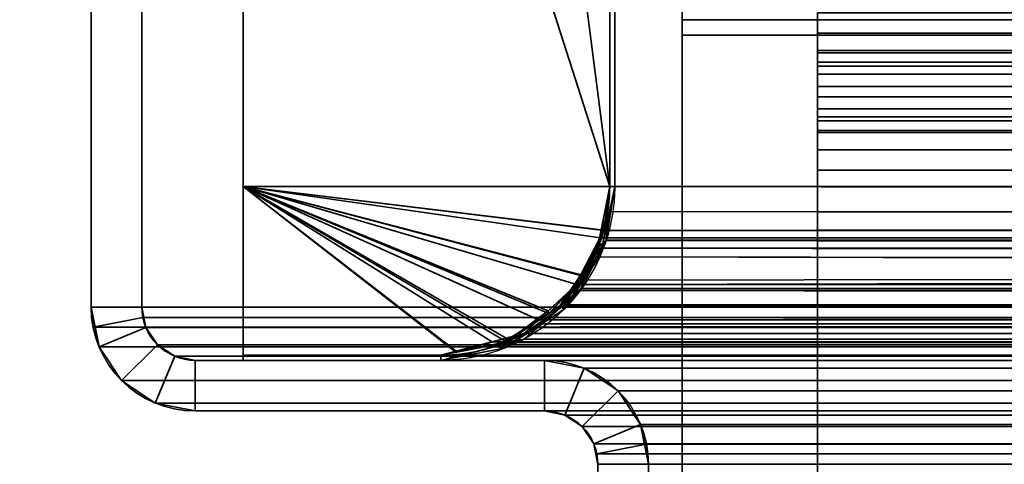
# Model space of a CAD drawing. Header units: millimetres. Extents: x -603 to 3703, y -115 to 193.
# Tile 174 of 256: x -417 to -387, y 47 to 60. Entities that reach past the tile are written whole.
import ezdxf

# ---------------------------------------------------------------- set-up
doc = ezdxf.new("R2010")
doc.units = ezdxf.units.MM
doc.layers.add('151', color=7, linetype='Continuous', true_color=0xffffff)

# ---------------------------------------------------------------- blocks, each defined once
blk = doc.blocks.new('UG_SURFACE_001')
at = {"layer": '151', "color": 252, "linetype": 'Continuous', "lineweight": 35}
for points in [[(603, -18, 2212.25), (603, 174.4, 2212.25), (-603, 174.4, 2212.25), (-603, -18, 2212.25)], [(-453, -18, 2062.25), (-453, 174.4, 2062.25), (453, 174.4, 2062.25), (453, -18, 2062.25)]]:
    blk.add_3dface(points, dxfattribs=at)
blk = doc.blocks.new('UG_SURFACE_004')
at = {"layer": '151', "color": 252, "linetype": 'Continuous', "lineweight": 35}
for points in [[(-414.5, 51.58, 2023.75), (-414.5, 76.92, 2023.75), (-414.5, 76.92, -8.75), (-414.5, 51.58, -8.75)], [(-413, 51.58, 2022.25), (-413, 76.92, 2022.25), (-414.5, 76.92, 2023.75), (-414.5, 51.58, 2023.75)], [(-413, 76.92, -8.75), (-413, 51.58, -8.75), (-414.5, 51.58, -8.75), (-414.5, 76.92, -8.75)], [(-413, 51.58, 2022.25), (-413, 51.58, -8.75), (-413, 76.92, -8.75), (-413, 76.92, 2022.25)], [(-414.5, 51.58, -8.75), (-414.266, 50.401, -8.75), (-414.266, 50.401, 2023.515)], [(-414.266, 50.401, 2023.515), (-414.441, 50.979, 2023.691), (-414.5, 51.58, -8.75)], [(-414.441, 50.979, 2023.691), (-414.5, 51.58, 2023.75), (-414.5, 51.58, -8.75)], [(-414.5, 51.58, 2023.75), (-414.441, 50.979, 2023.691), (-412.97, 51.272, 2022.22), (-413, 51.58, 2022.25)], [(-413, 51.58, -8.75), (-412.88, 50.975, -8.75), (-414.266, 50.401, -8.75), (-414.5, 51.58, -8.75)], [(-413, 51.58, -8.75), (-412.97, 51.272, 2022.22), (-412.88, 50.975, 2022.13)], [(-413, 51.58, -8.75), (-413, 51.58, 2022.25), (-412.97, 51.272, 2022.22)], [(-412.88, 50.975, 2022.13), (-412.88, 50.975, -8.75), (-413, 51.58, -8.75)], [(-414.441, 50.979, 2023.691), (-414.266, 50.401, 2023.515), (-412.88, 50.975, 2022.13), (-412.97, 51.272, 2022.22)], [(-414.266, 50.401, 2023.515), (-413.598, 49.402, 2022.848), (-412.537, 50.463, 2021.787), (-412.88, 50.975, 2022.13)], [(-412.88, 50.975, -8.75), (-412.537, 50.463, -8.75), (-413.598, 49.402, -8.75), (-414.266, 50.401, -8.75)], [(-412.537, 50.463, 2021.787), (-412.537, 50.463, -8.75), (-412.88, 50.975, -8.75), (-412.88, 50.975, 2022.13)], [(-412.025, 50.12, 2021.275), (-412.537, 50.463, 2021.787), (-413.598, 49.402, 2022.848), (-412.599, 48.734, 2021.849)], [(-412.599, 48.734, -8.75), (-413.598, 49.402, -8.75), (-412.537, 50.463, -8.75), (-412.025, 50.12, -8.75)], [(-412.025, 50.12, 2021.275), (-412.025, 50.12, -8.75), (-412.537, 50.463, -8.75), (-412.537, 50.463, 2021.787)], [(-414.266, 50.401, 2023.515), (-414.266, 50.401, -8.75), (-413.598, 49.402, -8.75), (-413.598, 49.402, 2022.848)], [(-411.42, 50, 2020.67), (-412.025, 50.12, 2021.275), (-412.599, 48.734, 2021.849), (-411.42, 48.5, 2020.67)], [(-411.42, 48.5, -8.75), (-412.599, 48.734, -8.75), (-412.025, 50.12, -8.75), (-411.42, 50, -8.75)], [(-411.42, 50, 2020.67), (-411.42, 50, -8.75), (-412.025, 50.12, -8.75), (-412.025, 50.12, 2021.275)], [(-401.08, 50, 2010.33), (-401.08, 50, -8.75), (-411.42, 50, -8.75), (-411.42, 50, 2020.67)], [(-401.08, 50, 2010.33), (-411.42, 50, 2020.67), (-411.42, 48.5, 2020.67), (-401.08, 48.5, 2010.33)], [(-401.08, 48.5, -8.75), (-411.42, 48.5, -8.75), (-411.42, 50, -8.75), (-401.08, 50, -8.75)], [(-399.901, 49.766, 2009.151), (-399.901, 49.766, -8.75), (-401.08, 50, -8.75), (-401.08, 50, 2010.33)], [(-401.08, 48.5, 2010.33), (-400.475, 48.38, 2009.725), (-399.901, 49.766, 2009.151), (-401.08, 50, 2010.33)], [(-401.08, 50, -8.75), (-399.901, 49.766, -8.75), (-400.475, 48.38, -8.75), (-401.08, 48.5, -8.75)], [(-400.475, 48.38, 2009.725), (-399.963, 48.037, 2009.213), (-398.902, 49.098, 2008.152), (-399.901, 49.766, 2009.151)], [(-399.963, 48.037, -8.75), (-400.475, 48.38, -8.75), (-399.901, 49.766, -8.75), (-398.902, 49.098, -8.75)], [(-398.902, 49.098, 2008.152), (-398.902, 49.098, -8.75), (-399.901, 49.766, -8.75), (-399.901, 49.766, 2009.151)], [(-413.598, 49.402, 2022.848), (-413.598, 49.402, -8.75), (-412.599, 48.734, -8.75), (-412.599, 48.734, 2021.849)], [(-398.234, 48.099, 2007.484), (-398.902, 49.098, 2008.152), (-399.963, 48.037, 2009.213), (-399.62, 47.525, 2008.87)], [(-398.902, 49.098, -8.75), (-398.234, 48.099, -8.75), (-399.62, 47.525, -8.75), (-399.963, 48.037, -8.75)], [(-398.234, 48.099, 2007.484), (-398.234, 48.099, -8.75), (-398.902, 49.098, -8.75), (-398.902, 49.098, 2008.152)], [(-412.599, 48.734, 2021.849), (-412.599, 48.734, -8.75), (-411.42, 48.5, -8.75), (-411.42, 48.5, 2020.67)], [(-401.08, 48.5, 2010.33), (-411.42, 48.5, 2020.67), (-411.42, 48.5, -8.75), (-401.08, 48.5, -8.75)], [(-401.08, 48.5, 2010.33), (-401.08, 48.5, -8.75), (-400.475, 48.38, -8.75), (-400.475, 48.38, 2009.725)], [(-400.475, 48.38, 2009.725), (-400.475, 48.38, -8.75), (-399.963, 48.037, -8.75), (-399.963, 48.037, 2009.213)], [(-398.059, 47.521, 2007.309), (-398.234, 48.099, 2007.484), (-399.62, 47.525, 2008.87), (-399.53, 47.228, 2008.78)], [(-399.5, 46.92, -8.75), (-399.62, 47.525, -8.75), (-398.234, 48.099, -8.75), (-398, 46.92, -8.75)], [(-398.234, 48.099, -8.75), (-398.234, 48.099, 2007.484), (-398.059, 47.521, 2007.309)], [(-398.059, 47.521, 2007.309), (-398, 46.92, -8.75), (-398.234, 48.099, -8.75)], [(-399.963, 48.037, 2009.213), (-399.963, 48.037, -8.75), (-399.62, 47.525, -8.75), (-399.62, 47.525, 2008.87)], [(-399.62, 47.525, -8.75), (-399.5, 46.92, -8.75), (-399.5, 46.92, 2008.75)], [(-399.5, 46.92, 2008.75), (-399.53, 47.228, 2008.78), (-399.62, 47.525, -8.75)], [(-399.53, 47.228, 2008.78), (-399.62, 47.525, 2008.87), (-399.62, 47.525, -8.75)], [(-398, 46.92, 2007.25), (-398.059, 47.521, 2007.309), (-399.53, 47.228, 2008.78), (-399.5, 46.92, 2008.75)], [(-398.059, 47.521, 2007.309), (-398, 46.92, 2007.25), (-398, 46.92, -8.75)], [(-399.5, 7.25, 2008.75), (-399.5, 46.92, 2008.75), (-399.5, 46.92, -8.75), (-399.5, 7.25, -8.75)], [(-399.5, 46.92, 2008.75), (-399.5, 7.25, 2008.75), (-398, 7.25, 2007.25), (-398, 46.92, 2007.25)], [(-398, 46.92, -8.75), (-398, 7.25, -8.75), (-399.5, 7.25, -8.75), (-399.5, 46.92, -8.75)], [(-398, 7.25, 2007.25), (-398, 7.25, -8.75), (-398, 46.92, -8.75), (-398, 46.92, 2007.25)]]:
    blk.add_3dface(points, dxfattribs=at)
blk = doc.blocks.new('UG_SURFACE_009')
at = {"layer": '151', "color": 252, "linetype": 'Continuous', "lineweight": 35}
for points in [[(-414.5, 51.58, 2023.75), (414.5, 51.58, 2023.75), (414.5, 76.92, 2023.75), (-414.5, 76.92, 2023.75)], [(-413, 76.92, 2022.25), (-413, 51.58, 2022.25), (-414.5, 51.58, 2023.75), (-414.5, 76.92, 2023.75)], [(-413, 51.58, 2022.25), (-413, 76.92, 2022.25), (413, 76.92, 2022.25), (413, 51.58, 2022.25)], [(414.5, 51.58, 2023.75), (-414.5, 51.58, 2023.75), (-414.441, 50.979, 2023.691)], [(-413, 51.58, 2022.25), (-412.97, 51.272, 2022.22), (-414.441, 50.979, 2023.691), (-414.5, 51.58, 2023.75)], [(414.441, 50.979, 2023.691), (414.5, 51.58, 2023.75), (-414.441, 50.979, 2023.691)], [(-412.97, 51.272, 2022.22), (-413, 51.58, 2022.25), (413, 51.58, 2022.25)], [(-412.97, 51.272, 2022.22), (413, 51.58, 2022.25), (412.97, 51.272, 2022.22)], [(-412.97, 51.272, 2022.22), (-412.88, 50.975, 2022.13), (-414.266, 50.401, 2023.515), (-414.441, 50.979, 2023.691)], [(412.97, 51.272, 2022.22), (412.88, 50.975, 2022.13), (-412.88, 50.975, 2022.13), (-412.97, 51.272, 2022.22)], [(-414.441, 50.979, 2023.691), (-414.266, 50.401, 2023.515), (414.266, 50.401, 2023.515), (414.441, 50.979, 2023.691)], [(-412.88, 50.975, 2022.13), (-412.537, 50.463, 2021.787), (-413.598, 49.402, 2022.848), (-414.266, 50.401, 2023.515)], [(412.537, 50.463, 2021.787), (-412.537, 50.463, 2021.787), (-412.88, 50.975, 2022.13), (412.88, 50.975, 2022.13)], [(-412.599, 48.734, 2021.849), (-413.598, 49.402, 2022.848), (-412.537, 50.463, 2021.787), (-412.025, 50.12, 2021.275)], [(412.025, 50.12, 2021.275), (-412.025, 50.12, 2021.275), (-412.537, 50.463, 2021.787), (412.537, 50.463, 2021.787)], [(414.266, 50.401, 2023.515), (-414.266, 50.401, 2023.515), (-413.598, 49.402, 2022.848), (413.598, 49.402, 2022.848)], [(-411.42, 48.5, 2020.67), (-412.599, 48.734, 2021.849), (-412.025, 50.12, 2021.275), (-411.42, 50, 2020.67)], [(411.42, 50, 2020.67), (-411.42, 50, 2020.67), (-412.025, 50.12, 2021.275), (412.025, 50.12, 2021.275)], [(-401.08, 50, 2010.33), (-411.42, 50, 2020.67), (411.42, 50, 2020.67), (401.08, 50, 2010.33)], [(-411.42, 50, 2020.67), (-401.08, 50, 2010.33), (-401.08, 48.5, 2010.33), (-411.42, 48.5, 2020.67)], [(399.901, 49.766, 2009.151), (-399.901, 49.766, 2009.151), (-401.08, 50, 2010.33), (401.08, 50, 2010.33)], [(-401.08, 50, 2010.33), (-399.901, 49.766, 2009.151), (-400.475, 48.38, 2009.725), (-401.08, 48.5, 2010.33)], [(-399.901, 49.766, 2009.151), (-398.902, 49.098, 2008.152), (-399.963, 48.037, 2009.213), (-400.475, 48.38, 2009.725)], [(398.902, 49.098, 2008.152), (-398.902, 49.098, 2008.152), (-399.901, 49.766, 2009.151), (399.901, 49.766, 2009.151)], [(413.598, 49.402, 2022.848), (-413.598, 49.402, 2022.848), (-412.599, 48.734, 2021.849), (412.599, 48.734, 2021.849)], [(-399.62, 47.525, 2008.87), (-399.963, 48.037, 2009.213), (-398.902, 49.098, 2008.152), (-398.234, 48.099, 2007.484)], [(398.234, 48.099, 2007.484), (-398.234, 48.099, 2007.484), (-398.902, 49.098, 2008.152), (398.902, 49.098, 2008.152)], [(412.599, 48.734, 2021.849), (-412.599, 48.734, 2021.849), (-411.42, 48.5, 2020.67), (411.42, 48.5, 2020.67)], [(-401.08, 48.5, 2010.33), (401.08, 48.5, 2010.33), (411.42, 48.5, 2020.67), (-411.42, 48.5, 2020.67)], [(401.08, 48.5, 2010.33), (-401.08, 48.5, 2010.33), (-400.475, 48.38, 2009.725), (400.475, 48.38, 2009.725)], [(400.475, 48.38, 2009.725), (-400.475, 48.38, 2009.725), (-399.963, 48.037, 2009.213), (399.963, 48.037, 2009.213)], [(-399.53, 47.228, 2008.78), (-399.62, 47.525, 2008.87), (-398.234, 48.099, 2007.484), (-398.059, 47.521, 2007.309)], [(-398.059, 47.521, 2007.309), (-398.234, 48.099, 2007.484), (398.234, 48.099, 2007.484)], [(-398.059, 47.521, 2007.309), (398.234, 48.099, 2007.484), (398.059, 47.521, 2007.309)], [(399.963, 48.037, 2009.213), (-399.963, 48.037, 2009.213), (-399.62, 47.525, 2008.87), (399.62, 47.525, 2008.87)], [(399.53, 47.228, 2008.78), (-399.62, 47.525, 2008.87), (-399.53, 47.228, 2008.78)], [(399.53, 47.228, 2008.78), (399.62, 47.525, 2008.87), (-399.62, 47.525, 2008.87)], [(-399.5, 46.92, 2008.75), (-399.53, 47.228, 2008.78), (-398.059, 47.521, 2007.309), (-398, 46.92, 2007.25)], [(398.059, 47.521, 2007.309), (-398, 46.92, 2007.25), (-398.059, 47.521, 2007.309)], [(398.059, 47.521, 2007.309), (398, 46.92, 2007.25), (-398, 46.92, 2007.25)], [(-399.53, 47.228, 2008.78), (399.5, 46.92, 2008.75), (399.53, 47.228, 2008.78)], [(-399.53, 47.228, 2008.78), (-399.5, 46.92, 2008.75), (399.5, 46.92, 2008.75)], [(-399.5, 7.25, 2008.75), (399.5, 7.25, 2008.75), (399.5, 46.92, 2008.75), (-399.5, 46.92, 2008.75)], [(-398, 46.92, 2007.25), (-398, 7.25, 2007.25), (-399.5, 7.25, 2008.75), (-399.5, 46.92, 2008.75)], [(-398, 7.25, 2007.25), (-398, 46.92, 2007.25), (398, 46.92, 2007.25), (398, 7.25, 2007.25)]]:
    blk.add_3dface(points, dxfattribs=at)
blk = doc.blocks.new('UG_SURFACE_011')
at = {"layer": '151', "color": 252, "linetype": 'Continuous', "lineweight": 35}
for points in [[(-397, 59.629, 6.25), (397, 59.629, 6.25), (397, 60.383, 6.137), (-397, 60.383, 6.137)], [(-397, 60.091, 5.181), (-397, 59.629, 5.25), (-397, 59.629, 6.25), (-397, 60.383, 6.137)], [(-397, 60.091, 5.181), (397, 60.091, 5.181), (397, 59.629, 5.25), (-397, 59.629, 5.25)], [(397, 59.629, 6.25), (-397, 59.629, 6.25), (-397, 7.5, 6.25), (397, 7.5, 6.25)], [(397, 59.629, 5.25), (397, 7.5, 5.25), (-397, 7.5, 5.25), (-397, 59.629, 5.25)], [(-397, 59.629, 5.25), (-397, 7.5, 5.25), (-397, 7.5, 6.25), (-397, 59.629, 6.25)]]:
    blk.add_3dface(points, dxfattribs=at)
blk = doc.blocks.new('UG_SURFACE_012')
at = {"layer": '151', "color": 252, "linetype": 'Continuous', "lineweight": 35}
for points in [[(-393, 59.687, -8.13), (393, 59.687, -8.13), (393, 60.292, -8.25), (-393, 60.292, -8.25)], [(-393, 60.292, -9.75), (393, 60.292, -9.75), (393, 59.113, -9.516), (-393, 59.113, -9.516)], [(-393, 60.292, -9.75), (-393, 59.113, -9.516), (-393, 59.687, -8.13), (-393, 60.292, -8.25)], [(-393, 59.174, -7.787), (393, 59.174, -7.787), (393, 59.687, -8.13), (-393, 59.687, -8.13)], [(-393, 59.174, -7.787), (-393, 59.687, -8.13), (-393, 59.113, -9.516), (-393, 58.114, -8.848)], [(-393, 58.832, -7.275), (393, 58.832, -7.275), (393, 59.174, -7.787), (-393, 59.174, -7.787)], [(-393, 58.114, -8.848), (-393, 57.446, -7.849), (-393, 58.832, -7.275), (-393, 59.174, -7.787)], [(-393, 59.113, -9.516), (393, 59.113, -9.516), (393, 58.114, -8.848), (-393, 58.114, -8.848)], [(-393, 58.712, -6.67), (393, 58.712, -6.67), (393, 58.832, -7.275), (-393, 58.832, -7.275)], [(-393, 58.712, -6.67), (-393, 58.832, -7.275), (-393, 57.446, -7.849), (-393, 57.212, -6.67)], [(-393, 58.477, 3.349), (393, 58.477, 3.349), (393, 58.712, 2.17), (-393, 58.712, 2.17)], [(-393, 58.712, 2.17), (393, 58.712, 2.17), (393, 58.712, -6.67), (-393, 58.712, -6.67)], [(-393, 57.212, -6.67), (-393, 57.212, 2.17), (-393, 58.712, 2.17), (-393, 58.712, -6.67)], [(-393, 57.212, 2.17), (-393, 57.091, 2.775), (-393, 58.477, 3.349), (-393, 58.712, 2.17)], [(-393, 57.81, 4.348), (393, 57.81, 4.348), (393, 58.477, 3.349), (-393, 58.477, 3.349)], [(-393, 57.81, 4.348), (-393, 58.477, 3.349), (-393, 57.091, 2.775), (-393, 56.749, 3.287)], [(-393, 58.114, -8.848), (393, 58.114, -8.848), (393, 57.446, -7.849), (-393, 57.446, -7.849)], [(-393, 56.81, 5.016), (393, 56.81, 5.016), (393, 57.81, 4.348), (-393, 57.81, 4.348)], [(-393, 56.81, 5.016), (-393, 57.81, 4.348), (-393, 56.749, 3.287), (-393, 56.236, 3.63)], [(-393, 57.446, -7.849), (393, 57.446, -7.849), (393, 57.212, -6.67), (-393, 57.212, -6.67)], [(-393, 57.212, 2.17), (393, 57.212, 2.17), (393, 57.091, 2.775), (-393, 57.091, 2.775)], [(-393, 57.212, -6.67), (393, 57.212, -6.67), (393, 57.212, 2.17), (-393, 57.212, 2.17)], [(-393, 57.091, 2.775), (393, 57.091, 2.775), (393, 56.749, 3.287), (-393, 56.749, 3.287)], [(-393, 55.632, 5.25), (393, 55.632, 5.25), (393, 56.81, 5.016), (-393, 56.81, 5.016)], [(-393, 55.632, 5.25), (-393, 56.81, 5.016), (-393, 56.236, 3.63), (-393, 55.632, 3.75)], [(-393, 56.749, 3.287), (393, 56.749, 3.287), (393, 56.236, 3.63), (-393, 56.236, 3.63)], [(-393, 56.236, 3.63), (393, 56.236, 3.63), (393, 55.632, 3.75), (-393, 55.632, 3.75)], [(-393, 45.454, 5.25), (393, 45.454, 5.25), (393, 55.632, 5.25), (-393, 55.632, 5.25)], [(-393, 55.632, 3.75), (393, 55.632, 3.75), (393, 45.454, 3.75), (-393, 45.454, 3.75)], [(-393, 45.454, 5.25), (-393, 55.632, 5.25), (-393, 55.632, 3.75), (-393, 45.454, 3.75)]]:
    blk.add_3dface(points, dxfattribs=at)
blk = doc.blocks.new('UG_SURFACE_015')
at = {"layer": '151', "color": 41, "linetype": 'Continuous', "lineweight": 35}
for points in [[(-411, 147.3, -5.75), (-411, 173.15, -5.75), (-399.15, 173.15, -5.75), (-399.15, 55.15, -5.75)], [(-410, 89, 2019.25), (-410, 55.15, 2019.25), (-399.15, 55.15, 2008.4), (-399.15, 173.15, 2008.4)], [(-399.15, 173.15, 2008.4), (-399.15, 55.15, 2008.4), (-399.15, 55.15, -5.75), (-399.15, 173.15, -5.75)], [(-410, 89, -5.75), (-411, 147.3, -5.75), (-399.15, 55.15, -5.75)], [(-410, 55.15, 2019.25), (-410, 89, 2019.25), (-410, 89, -5.75), (-410, 55.15, -5.75)], [(-399.15, 55.15, -5.75), (-410, 55.15, -5.75), (-410, 89, -5.75)], [(-410, 55.15, 2019.25), (-410, 55.15, -5.75), (-399.15, 55.15, -5.75), (-399.15, 55.15, 2008.4)]]:
    blk.add_3dface(points, dxfattribs=at)
blk = doc.blocks.new('UG_SURFACE_018')
at = {"layer": '151', "color": 7, "linetype": 'Continuous', "lineweight": 35}
for points in [[(-399, 173.15, -5.75), (-399, 55.15, -5.75), (-399.15, 55.15, -5.75), (-399.15, 173.15, -5.75)], [(-399.15, 55.15, 2008.4), (-399.15, 173.15, 2008.4), (-399.15, 173.15, -5.75), (-399.15, 55.15, -5.75)], [(-399, 55.15, 2008.25), (-399, 173.15, 2008.25), (-399.15, 173.15, 2008.4), (-399.15, 55.15, 2008.4)], [(-399, 55.15, -5.75), (-399, 173.15, -5.75), (-399, 173.15, 2008.25), (-399, 55.15, 2008.25)], [(-399, 55.15, -5.75), (-399.32, 53.607, -5.75), (-399.437, 53.646, -5.75), (-399.15, 55.15, -5.75)], [(-399.206, 54.407, 2008.456), (-399.15, 55.15, -5.75), (-399.437, 53.646, -5.75)], [(-399.392, 53.261, -5.75), (-399.32, 53.607, -5.75), (-399, 55.15, 2008.25)], [(-399, 55.15, 2008.25), (-399.255, 53.55, 2008.505), (-399.392, 53.261, -5.75)], [(-399.32, 53.607, -5.75), (-399, 55.15, -5.75), (-399, 55.15, 2008.25)], [(-399.15, 55.15, 2008.4), (-399.206, 54.407, 2008.456), (-399.255, 53.55, 2008.505), (-399, 55.15, 2008.25)], [(-399.206, 54.407, 2008.456), (-399.15, 55.15, 2008.4), (-399.15, 55.15, -5.75)], [(-399.392, 53.286, 2008.642), (-399.255, 53.55, 2008.505), (-399.206, 54.407, 2008.456), (-399.528, 53.326, 2008.778)], [(-399.437, 53.646, -5.75), (-399.528, 53.326, 2008.778), (-399.206, 54.407, 2008.456)], [(-399.437, 53.646, -5.75), (-399.501, 53.31, -5.75), (-399.528, 53.326, 2008.778)], [(-399.501, 53.31, -5.75), (-399.437, 53.646, -5.75), (-399.32, 53.607, -5.75), (-399.392, 53.261, -5.75)], [(-399.255, 53.55, 2008.505), (-399.392, 53.286, 2008.642), (-399.392, 53.261, -5.75)], [(-400.58, 51.649, 2009.83), (-399.501, 53.31, -5.75), (-400.153, 52.317, -5.75)], [(-400.58, 51.649, 2009.83), (-399.606, 53.063, 2008.856), (-399.501, 53.31, -5.75)], [(-399.606, 53.063, 2008.856), (-400.58, 51.649, 2009.83), (-400.552, 51.609, 2009.802), (-400.026, 52.065, 2009.276)], [(-400.508, 51.508, -5.75), (-400.024, 52.228, -5.75), (-399.392, 53.286, 2008.642)], [(-399.392, 53.286, 2008.642), (-400.026, 52.065, 2009.276), (-400.508, 51.508, -5.75)], [(-399.42, 53.125, -5.75), (-400.024, 52.228, -5.75), (-400.153, 52.317, -5.75), (-399.501, 53.31, -5.75)], [(-400.026, 52.065, 2009.276), (-399.392, 53.286, 2008.642), (-399.606, 53.063, 2008.856)], [(-400.024, 52.228, -5.75), (-399.42, 53.125, -5.75), (-399.392, 53.286, 2008.642)], [(-399.528, 53.326, 2008.778), (-399.606, 53.063, 2008.856), (-399.392, 53.286, 2008.642)], [(-399.606, 53.063, 2008.856), (-399.528, 53.326, 2008.778), (-399.501, 53.31, -5.75)], [(-399.501, 53.31, -5.75), (-399.392, 53.261, -5.75), (-399.42, 53.125, -5.75)], [(-399.42, 53.125, -5.75), (-399.392, 53.261, -5.75), (-399.392, 53.286, 2008.642)], [(-400.153, 52.317, -5.75), (-400.618, 51.624, 2009.867), (-400.58, 51.649, 2009.83)], [(-400.153, 52.317, -5.75), (-400.614, 51.614, -5.75), (-400.618, 51.624, 2009.867)], [(-400.614, 51.614, -5.75), (-400.153, 52.317, -5.75), (-400.024, 52.228, -5.75), (-400.508, 51.508, -5.75)], [(-400.026, 52.065, 2009.276), (-400.552, 51.609, 2009.802), (-400.508, 51.508, -5.75)], [(-402.258, 50.368, -5.75), (-401.068, 51.143, -5.75), (-400.552, 51.609, 2009.802)], [(-400.552, 51.609, 2009.802), (-401.68, 50.631, 2010.93), (-402.258, 50.368, -5.75)], [(-401.68, 50.631, 2010.93), (-400.552, 51.609, 2009.802), (-400.618, 51.624, 2009.867), (-402.198, 50.547, 2011.448)], [(-402.198, 50.547, 2011.448), (-400.618, 51.624, 2009.867), (-400.614, 51.614, -5.75)], [(-402.198, 50.547, 2011.448), (-400.614, 51.614, -5.75), (-401.156, 51.256, -5.75)], [(-400.508, 51.508, -5.75), (-401.068, 51.143, -5.75), (-401.156, 51.256, -5.75), (-400.614, 51.614, -5.75)], [(-401.068, 51.143, -5.75), (-400.508, 51.508, -5.75), (-400.552, 51.609, 2009.802)], [(-400.552, 51.609, 2009.802), (-400.58, 51.649, 2009.83), (-400.618, 51.624, 2009.867)], [(-401.156, 51.256, -5.75), (-402.312, 50.524, 2011.562), (-402.198, 50.547, 2011.448)], [(-401.156, 51.256, -5.75), (-402.272, 50.516, -5.75), (-402.312, 50.524, 2011.562)], [(-402.272, 50.516, -5.75), (-401.156, 51.256, -5.75), (-401.068, 51.143, -5.75), (-402.258, 50.368, -5.75)], [(-402.312, 50.524, 2011.562), (-404.14, 50.15, 2013.39), (-404.15, 50, 2013.4), (-402.269, 50.48, 2011.519)], [(-402.439, 50.484, -5.75), (-404.15, 50.15, 2013.4), (-404.14, 50.15, 2013.39)], [(-402.439, 50.484, -5.75), (-403.878, 50.203, -5.75), (-404.15, 50.15, 2013.4)], [(-404.15, 50, -5.75), (-403.869, 50.054, -5.75), (-402.269, 50.48, 2011.519)], [(-402.269, 50.48, 2011.519), (-404.15, 50, 2013.4), (-404.15, 50, -5.75)], [(-404.14, 50.15, 2013.39), (-402.312, 50.524, 2011.562), (-402.311, 50.508, -5.75)], [(-404.14, 50.15, 2013.39), (-402.311, 50.508, -5.75), (-402.439, 50.484, -5.75)], [(-402.386, 50.338, -5.75), (-403.869, 50.054, -5.75), (-403.878, 50.203, -5.75), (-402.439, 50.484, -5.75)], [(-402.269, 50.48, 2011.519), (-403.869, 50.054, -5.75), (-402.386, 50.338, -5.75)], [(-402.269, 50.361, -5.75), (-402.386, 50.338, -5.75), (-402.439, 50.484, -5.75), (-402.311, 50.508, -5.75)], [(-402.269, 50.48, 2011.519), (-402.386, 50.338, -5.75), (-402.269, 50.361, -5.75)], [(-402.269, 50.48, 2011.519), (-402.198, 50.547, 2011.448), (-402.312, 50.524, 2011.562)], [(-402.272, 50.516, -5.75), (-402.311, 50.508, -5.75), (-402.312, 50.524, 2011.562)], [(-402.311, 50.508, -5.75), (-402.272, 50.516, -5.75), (-402.258, 50.368, -5.75), (-402.269, 50.361, -5.75)], [(-401.68, 50.631, 2010.93), (-402.269, 50.48, 2011.519), (-402.258, 50.368, -5.75)], [(-402.198, 50.547, 2011.448), (-402.269, 50.48, 2011.519), (-401.68, 50.631, 2010.93)], [(-402.269, 50.361, -5.75), (-402.258, 50.368, -5.75), (-402.269, 50.48, 2011.519)], [(-404.15, 50.15, 2013.4), (-410, 50.15, 2019.25), (-410, 50, 2019.25), (-404.15, 50, 2013.4)], [(-410, 50.15, -5.75), (-404.15, 50.15, -5.75), (-404.15, 50, -5.75), (-410, 50, -5.75)], [(-410, 50.15, -5.75), (-410, 50, -5.75), (-410, 50, 2019.25), (-410, 50.15, 2019.25)], [(-404.15, 50.15, 2013.4), (-404.15, 50.15, -5.75), (-410, 50.15, -5.75), (-410, 50.15, 2019.25)], [(-403.869, 50.054, -5.75), (-404.15, 50, -5.75), (-404.15, 50.15, -5.75), (-403.878, 50.203, -5.75)], [(-403.878, 50.203, -5.75), (-404.15, 50.15, -5.75), (-404.15, 50.15, 2013.4)], [(-404.15, 50, 2013.4), (-404.14, 50.15, 2013.39), (-404.15, 50.15, 2013.4)], [(-404.15, 50, 2013.4), (-410, 50, 2019.25), (-410, 50, -5.75), (-404.15, 50, -5.75)]]:
    blk.add_3dface(points, dxfattribs=at)
blk = doc.blocks.new('UG_SURFACE_019')
at = {"layer": '151', "color": 14, "linetype": 'Continuous', "lineweight": 35}
for points in [[(-410, 55.15, -5.75), (-399.406, 53.861, -5.75), (-399.531, 53.237, -5.75), (-400.003, 52.529, -5.75)], [(-400.003, 52.529, -5.75), (-400.614, 51.614, -5.75), (-400.949, 51.391, -5.75), (-410, 55.15, -5.75)], [(-410, 55.15, -5.75), (-402.204, 50.552, -5.75), (-402.237, 50.531, -5.75), (-403.7, 50.24, -5.75)], [(-410, 55.15, -5.75), (-399.15, 55.15, -5.75), (-399.406, 53.861, -5.75)], [(-400.949, 51.391, -5.75), (-402.204, 50.552, -5.75), (-410, 55.15, -5.75)], [(-403.7, 50.24, -5.75), (-404.15, 50.15, -5.75), (-410, 50.15, -5.75), (-410, 55.15, -5.75)], [(-410, 50.15, 2019.25), (-410, 55.15, 2019.25), (-410, 55.15, -5.75), (-410, 50.15, -5.75)], [(-399.15, 55.15, 2008.4), (-399.15, 55.15, -5.75), (-410, 55.15, -5.75), (-410, 55.15, 2019.25)], [(-410, 55.15, 2019.25), (-403.699, 50.269, 2012.949), (-402.215, 50.659, 2011.465)], [(-410, 55.15, 2019.25), (-410, 50.15, 2019.25), (-404.15, 50.15, 2013.4), (-403.699, 50.269, 2012.949)], [(-402.215, 50.659, 2011.465), (-401.689, 50.797, 2010.939), (-400.971, 51.464, 2010.221), (-410, 55.15, 2019.25)], [(-400.971, 51.464, 2010.221), (-399.993, 52.372, 2009.243), (-399.939, 52.49, 2009.189), (-410, 55.15, 2019.25)], [(-399.939, 52.49, 2009.189), (-399.324, 53.845, 2008.574), (-410, 55.15, 2019.25)], [(-399.324, 53.845, 2008.574), (-399.323, 53.846, 2008.573), (-399.15, 55.15, 2008.4), (-410, 55.15, 2019.25)], [(-399.406, 53.861, -5.75), (-399.15, 55.15, -5.75), (-399.15, 55.15, 2008.4)], [(-399.15, 55.15, 2008.4), (-399.323, 53.846, 2008.573), (-399.406, 53.861, -5.75)], [(-400.003, 52.529, -5.75), (-399.531, 53.237, -5.75), (-399.324, 53.845, 2008.574)], [(-399.324, 53.845, 2008.574), (-399.939, 52.49, 2009.189), (-400.003, 52.529, -5.75)], [(-399.531, 53.237, -5.75), (-399.406, 53.861, -5.75), (-399.324, 53.845, 2008.574)], [(-399.323, 53.846, 2008.573), (-399.324, 53.845, 2008.574), (-399.406, 53.861, -5.75)], [(-400.949, 51.391, -5.75), (-400.614, 51.614, -5.75), (-399.939, 52.49, 2009.189)], [(-399.939, 52.49, 2009.189), (-399.993, 52.372, 2009.243), (-400.949, 51.391, -5.75)], [(-400.614, 51.614, -5.75), (-400.003, 52.529, -5.75), (-399.939, 52.49, 2009.189)], [(-399.993, 52.372, 2009.243), (-400.971, 51.464, 2010.221), (-400.949, 51.391, -5.75)], [(-402.204, 50.552, -5.75), (-400.949, 51.391, -5.75), (-400.971, 51.464, 2010.221)], [(-400.971, 51.464, 2010.221), (-401.689, 50.797, 2010.939), (-402.204, 50.552, -5.75)], [(-401.689, 50.797, 2010.939), (-402.215, 50.659, 2011.465), (-402.204, 50.552, -5.75)], [(-403.7, 50.24, -5.75), (-402.237, 50.531, -5.75), (-402.215, 50.659, 2011.465)], [(-402.215, 50.659, 2011.465), (-403.699, 50.269, 2012.949), (-403.7, 50.24, -5.75)], [(-402.237, 50.531, -5.75), (-402.204, 50.552, -5.75), (-402.215, 50.659, 2011.465)], [(-410, 50.15, 2019.25), (-410, 50.15, -5.75), (-404.15, 50.15, -5.75), (-404.15, 50.15, 2013.4)], [(-404.15, 50.15, -5.75), (-403.7, 50.24, -5.75), (-403.699, 50.269, 2012.949)], [(-403.699, 50.269, 2012.949), (-404.15, 50.15, 2013.4), (-404.15, 50.15, -5.75)]]:
    blk.add_3dface(points, dxfattribs=at)
blk = doc.blocks.new('UG_SURFACE_020')
at = {"layer": '151', "color": 14, "linetype": 'Continuous', "lineweight": 35}
for points in [[(-410, 55.15, 2019.25), (-400.123, 52.251, 2009.373), (-401.255, 51.2, 2010.505)], [(-401.255, 51.2, 2010.505), (-401.689, 50.797, 2010.939), (-402.626, 50.551, 2011.875), (-410, 55.15, 2019.25)], [(-410, 55.15, 2019.25), (-399.15, 55.15, 2008.4), (-399.323, 53.846, 2008.573), (-399.422, 53.629, 2008.672)], [(-399.422, 53.629, 2008.672), (-399.993, 52.372, 2009.243), (-400.123, 52.251, 2009.373), (-410, 55.15, 2019.25)], [(-402.626, 50.551, 2011.875), (-404.15, 50.15, 2013.4), (-410, 50.15, 2019.25), (-410, 55.15, 2019.25)], [(410, 50.15, 2019.25), (410, 55.15, 2019.25), (-410, 55.15, 2019.25), (-410, 50.15, 2019.25)], [(410, 55.15, 2019.25), (399.15, 55.15, 2008.4), (-399.15, 55.15, 2008.4), (-410, 55.15, 2019.25)], [(-399.323, 53.846, 2008.573), (399.15, 55.15, 2008.4), (399.396, 53.605, 2008.646)], [(-399.323, 53.846, 2008.573), (-399.15, 55.15, 2008.4), (399.15, 55.15, 2008.4)], [(-399.993, 52.372, 2009.243), (-399.422, 53.629, 2008.672), (399.396, 53.605, 2008.646)], [(399.396, 53.605, 2008.646), (-399.422, 53.629, 2008.672), (-399.323, 53.846, 2008.573)], [(399.397, 53.597, 2008.647), (-400.123, 52.251, 2009.373), (-399.993, 52.372, 2009.243)], [(399.397, 53.597, 2008.647), (400.113, 52.219, 2009.363), (-400.123, 52.251, 2009.373)], [(-399.993, 52.372, 2009.243), (399.396, 53.605, 2008.646), (399.397, 53.597, 2008.647)], [(400.147, 52.155, 2009.397), (-401.255, 51.2, 2010.505), (-400.123, 52.251, 2009.373)], [(-400.123, 52.251, 2009.373), (400.113, 52.219, 2009.363), (400.147, 52.155, 2009.397)], [(400.147, 52.155, 2009.397), (401.251, 51.197, 2010.501), (-401.255, 51.2, 2010.505)], [(-401.689, 50.797, 2010.939), (-401.255, 51.2, 2010.505), (401.251, 51.197, 2010.501)], [(-401.689, 50.797, 2010.939), (401.251, 51.197, 2010.501), (401.752, 50.762, 2011.002)], [(401.752, 50.762, 2011.002), (-402.626, 50.551, 2011.875), (-401.689, 50.797, 2010.939)], [(401.752, 50.762, 2011.002), (402.623, 50.54, 2011.873), (-402.626, 50.551, 2011.875)], [(-404.15, 50.15, 2013.4), (-402.626, 50.551, 2011.875), (402.623, 50.54, 2011.873)], [(402.623, 50.54, 2011.873), (404.15, 50.15, 2013.4), (-404.15, 50.15, 2013.4)], [(404.15, 50.15, 2013.4), (410, 50.15, 2019.25), (-410, 50.15, 2019.25), (-404.15, 50.15, 2013.4)]]:
    blk.add_3dface(points, dxfattribs=at)
blk = doc.blocks.new('UG_SURFACE_021')
at = {"layer": '151', "color": 7, "linetype": 'Continuous', "lineweight": 35}
for points in [[(-399.15, 55.15, 2008.4), (-399.15, 173.15, 2008.4), (-399, 173.15, 2008.25), (-399, 55.15, 2008.25)], [(399.15, 55.15, 2008.4), (399.15, 173.15, 2008.4), (-399.15, 173.15, 2008.4), (-399.15, 55.15, 2008.4)], [(-399, 55.15, 2008.25), (-399, 173.15, 2008.25), (399, 173.15, 2008.25), (399, 55.15, 2008.25)], [(399.178, 53.807, 2008.428), (-399.253, 53.559, 2008.503), (-399, 55.15, 2008.25)], [(-399, 55.15, 2008.25), (-399.253, 53.559, 2008.503), (-399.206, 54.407, 2008.456), (-399.15, 55.15, 2008.4)], [(399.241, 54.198, 2008.492), (-399.15, 55.15, 2008.4), (-399.206, 54.407, 2008.456)], [(399.241, 54.198, 2008.492), (399.15, 55.15, 2008.4), (-399.15, 55.15, 2008.4)], [(-399, 55.15, 2008.25), (399, 55.15, 2008.25), (399.178, 53.807, 2008.428)], [(-399.528, 53.326, 2008.778), (-399.206, 54.407, 2008.456), (-399.253, 53.559, 2008.503), (-399.255, 53.55, 2008.505)], [(-399.206, 54.407, 2008.456), (-399.528, 53.326, 2008.778), (399.529, 53.329, 2008.779)], [(-399.206, 54.407, 2008.456), (399.529, 53.329, 2008.779), (399.241, 54.198, 2008.492)], [(399.178, 53.807, 2008.428), (399.28, 53.584, 2008.53), (-399.253, 53.559, 2008.503)], [(-400.58, 51.649, 2009.83), (-399.606, 53.063, 2008.856), (-399.255, 53.55, 2008.505), (-399.992, 52.131, 2009.242)], [(399.868, 52.289, 2009.118), (-399.992, 52.131, 2009.242), (-399.255, 53.55, 2008.505)], [(-399.255, 53.55, 2008.505), (-399.606, 53.063, 2008.856), (-399.528, 53.326, 2008.778)], [(-399.255, 53.55, 2008.505), (399.28, 53.584, 2008.53), (399.868, 52.289, 2009.118)], [(-399.255, 53.55, 2008.505), (-399.253, 53.559, 2008.503), (399.28, 53.584, 2008.53)], [(400.627, 51.647, 2009.877), (-399.606, 53.063, 2008.856), (-400.58, 51.649, 2009.83)], [(400.466, 51.769, 2009.716), (-399.528, 53.326, 2008.778), (-399.606, 53.063, 2008.856)], [(-399.606, 53.063, 2008.856), (400.627, 51.647, 2009.877), (400.466, 51.769, 2009.716)], [(399.643, 52.984, 2008.893), (399.529, 53.329, 2008.779), (-399.528, 53.326, 2008.778)], [(400.466, 51.769, 2009.716), (399.643, 52.984, 2008.893), (-399.528, 53.326, 2008.778)], [(399.868, 52.289, 2009.118), (400.003, 52.164, 2009.253), (-399.992, 52.131, 2009.242)], [(401.168, 51.082, 2010.418), (-401.164, 51.078, 2010.414), (-400.026, 52.065, 2009.276)], [(-400.58, 51.649, 2009.83), (-400.026, 52.065, 2009.276), (-401.164, 51.078, 2010.414)], [(-399.992, 52.131, 2009.242), (-400.026, 52.065, 2009.276), (-400.58, 51.649, 2009.83)], [(-400.026, 52.065, 2009.276), (400.003, 52.164, 2009.253), (401.168, 51.082, 2010.418)], [(-400.026, 52.065, 2009.276), (-399.992, 52.131, 2009.242), (400.003, 52.164, 2009.253)], [(-401.164, 51.078, 2010.414), (-401.68, 50.631, 2010.93), (-402.198, 50.547, 2011.448), (-400.618, 51.624, 2009.867)], [(401.884, 50.693, 2011.134), (-400.618, 51.624, 2009.867), (-402.198, 50.547, 2011.448)], [(-400.618, 51.624, 2009.867), (-400.58, 51.649, 2009.83), (-401.164, 51.078, 2010.414)], [(-400.58, 51.649, 2009.83), (-400.618, 51.624, 2009.867), (400.627, 51.647, 2009.877)], [(401.884, 50.693, 2011.134), (400.627, 51.647, 2009.877), (-400.618, 51.624, 2009.867)], [(-401.68, 50.631, 2010.93), (401.168, 51.082, 2010.418), (401.615, 50.667, 2010.865)], [(-401.68, 50.631, 2010.93), (-401.164, 51.078, 2010.414), (401.168, 51.082, 2010.418)], [(-402.578, 50.402, 2011.828), (-404.15, 50, 2013.4), (-404.14, 50.15, 2013.39), (-402.312, 50.524, 2011.562)], [(-402.312, 50.524, 2011.562), (-404.14, 50.15, 2013.39), (404.15, 50.15, 2013.4)], [(401.615, 50.667, 2010.865), (-402.578, 50.402, 2011.828), (-401.68, 50.631, 2010.93)], [(401.615, 50.667, 2010.865), (402.58, 50.413, 2011.83), (-402.578, 50.402, 2011.828)], [(-402.312, 50.524, 2011.562), (-402.198, 50.547, 2011.448), (-401.68, 50.631, 2010.93), (-402.578, 50.402, 2011.828)], [(-402.198, 50.547, 2011.448), (-402.312, 50.524, 2011.562), (402.32, 50.589, 2011.57)], [(404.15, 50.15, 2013.4), (402.32, 50.589, 2011.57), (-402.312, 50.524, 2011.562)], [(-402.198, 50.547, 2011.448), (402.32, 50.589, 2011.57), (401.884, 50.693, 2011.134)], [(-410, 50.15, 2019.25), (-410, 50, 2019.25), (410, 50, 2019.25), (410, 50.15, 2019.25)], [(-404.15, 50, 2013.4), (-410, 50, 2019.25), (-410, 50.15, 2019.25), (-404.15, 50.15, 2013.4)], [(410, 50.15, 2019.25), (404.15, 50.15, 2013.4), (-404.15, 50.15, 2013.4), (-410, 50.15, 2019.25)], [(404.15, 50, 2013.4), (-404.15, 50, 2013.4), (-402.578, 50.402, 2011.828)], [(-404.15, 50.15, 2013.4), (-404.14, 50.15, 2013.39), (-404.15, 50, 2013.4)], [(-404.14, 50.15, 2013.39), (-404.15, 50.15, 2013.4), (404.15, 50.15, 2013.4)], [(-402.578, 50.402, 2011.828), (402.58, 50.413, 2011.83), (404.15, 50, 2013.4)], [(410, 50, 2019.25), (-410, 50, 2019.25), (-404.15, 50, 2013.4), (404.15, 50, 2013.4)]]:
    blk.add_3dface(points, dxfattribs=at)
blk = doc.blocks.new('UG_SURFACE_022')
at = {"layer": '151', "color": 41, "linetype": 'Continuous', "lineweight": 35}
for points in [[(-399.15, 173.15, 2008.4), (-399.15, 55.15, 2008.4), (-410, 55.15, 2019.25), (-410, 89, 2019.25)], [(399.15, 173.15, 2008.4), (399.15, 55.15, 2008.4), (-399.15, 55.15, 2008.4), (-399.15, 173.15, 2008.4)], [(410, 55.15, 2019.25), (410, 89, 2019.25), (-410, 89, 2019.25), (-410, 55.15, 2019.25)], [(399.15, 55.15, 2008.4), (410, 55.15, 2019.25), (-410, 55.15, 2019.25), (-399.15, 55.15, 2008.4)]]:
    blk.add_3dface(points, dxfattribs=at)

msp = doc.modelspace()

# ---------------------------------------------------------------- linework, layer by layer
at = {"layer": '151', "linetype": 'Continuous', "lineweight": -3}
for p, q in [((-399.15, 173.15, 2008.4), (-399.15, 55.15, 2008.4)), ((-399.15, 55.15, 2008.4), (-399.15, 173.15, 2008.4)), ((-399.15, 173.15, 2008.4), (-399.15, 55.15, 2008.4)), ((-399.15, 173.15, -5.75), (-399.15, 55.15, -5.75)), ((-399.15, 55.15, 2008.4), (-399.15, 173.15, 2008.4)), ((-399.15, 55.15, -5.75), (-399.15, 173.15, -5.75)), ((-399, 55.15, -5.75), (-399, 173.15, -5.75)), ((-399, 55.15, 2008.25), (-399, 173.15, 2008.25)), ((-399, 55.15, 2008.25), (-399, 173.15, 2008.25)), ((-410, 55.15, 2019.25), (-410, 89, 2019.25)), ((-410, 89, -5.75), (-410, 55.15, -5.75)), ((-410, 55.15, 2019.25), (-410, 89, 2019.25)), ((-414.5, 76.92, -8.75), (-414.5, 51.58, -8.75)), ((-414.5, 51.58, 2023.75), (-414.5, 76.92, 2023.75)), ((-414.5, 51.58, 2023.75), (-414.5, 76.92, 2023.75)), ((-413, 51.58, 2022.25), (-413, 76.92, 2022.25)), ((-413, 76.92, -8.75), (-413, 51.58, -8.75)), ((-413, 51.58, 2022.25), (-413, 76.92, 2022.25)), ((397, 60.091, 5.181), (-397, 60.091, 5.181)), ((-397, 59.629, 6.25), (-397, 7.5, 6.25)), ((-397, 59.629, 5.25), (-397, 7.5, 5.25)), ((397, 59.629, 5.25), (-397, 59.629, 5.25)), ((397, 59.629, 6.25), (-397, 59.629, 6.25)), ((-393, 58.712, 2.17), (-393, 58.712, -6.67)), ((393, 58.712, -6.67), (-393, 58.712, -6.67)), ((393, 58.712, 2.17), (-393, 58.712, 2.17)), ((393, 57.212, -6.67), (-393, 57.212, -6.67)), ((393, 57.212, 2.17), (-393, 57.212, 2.17)), ((-393, 57.212, 2.17), (-393, 57.212, -6.67)), ((-393, 45.454, 3.75), (-393, 55.632, 3.75)), ((-393, 45.454, 5.25), (-393, 55.632, 5.25)), ((393, 55.632, 5.25), (-393, 55.632, 5.25)), ((393, 55.632, 3.75), (-393, 55.632, 3.75)), ((-410, 55.15, -5.75), (-410, 50.15, -5.75)), ((-410, 50.15, 2019.25), (-410, 55.15, 2019.25)), ((-399.15, 55.15, -5.75), (-410, 55.15, -5.75)), ((-410, 55.15, 2019.25), (-399.15, 55.15, 2008.4)), ((-399.15, 55.15, 2008.4), (-410, 55.15, 2019.25)), ((-410, 55.15, 2019.25), (-399.15, 55.15, 2008.4)), ((-410, 50.15, 2019.25), (-410, 55.15, 2019.25)), ((-410, 55.15, -5.75), (-399.15, 55.15, -5.75)), ((-410, 55.15, 2019.25), (410, 55.15, 2019.25)), ((410, 55.15, 2019.25), (-410, 55.15, 2019.25)), ((-410, 55.15, 2019.25), (-410, 55.15, -5.75)), ((-399.15, 55.15, 2008.4), (-410, 55.15, 2019.25)), ((-410, 55.15, -5.75), (-410, 55.15, 2019.25)), ((399.15, 55.15, 2008.4), (-399.15, 55.15, 2008.4)), ((-399.15, 55.15, 2008.4), (-399.15, 55.15, -5.75)), ((-399.15, 55.15, -5.75), (-399.15, 55.15, 2008.4)), ((-399.15, 55.15, 2008.4), (399.15, 55.15, 2008.4)), ((399, 55.15, 2008.25), (-399, 55.15, 2008.25)), ((-399, 55.15, 2008.25), (-399, 55.15, -5.75)), ((-414.5, 51.58, 2023.75), (-414.5, 51.58, -8.75)), ((414.5, 51.58, 2023.75), (-414.5, 51.58, 2023.75)), ((-413, 51.58, 2022.25), (-413, 51.58, -8.75)), ((413, 51.58, 2022.25), (-413, 51.58, 2022.25)), ((-410, 50.15, 2019.25), (-410, 50.15, -5.75)), ((-410, 50, 2019.25), (-410, 50.15, 2019.25)), ((-404.15, 50.15, 2013.4), (-410, 50.15, 2019.25)), ((-410, 50.15, 2019.25), (-404.15, 50.15, 2013.4)), ((-410, 50.15, 2019.25), (410, 50.15, 2019.25)), ((-404.15, 50.15, 2013.4), (-410, 50.15, 2019.25)), ((-410, 50, 2019.25), (-410, 50.15, 2019.25)), ((-410, 50.15, 2019.25), (-404.15, 50.15, 2013.4)), ((-404.15, 50.15, -5.75), (-410, 50.15, -5.75)), ((410, 50.15, 2019.25), (-410, 50.15, 2019.25)), ((-410, 50.15, -5.75), (-404.15, 50.15, -5.75)), ((-410, 50.15, -5.75), (-410, 50.15, 2019.25)), ((-410, 50.15, -5.75), (-410, 50, -5.75)), ((-404.15, 50.15, 2013.4), (-404.15, 50.15, -5.75)), ((404.15, 50.15, 2013.4), (-404.15, 50.15, 2013.4)), ((-404.15, 50.15, 2013.4), (-404.15, 50.15, -5.75)), ((404.15, 50.15, 2013.4), (-404.15, 50.15, 2013.4)), ((-411.42, 50, 2020.67), (-411.42, 50, -8.75)), ((-401.08, 50, 2010.33), (-411.42, 50, 2020.67)), ((-411.42, 50, -8.75), (-401.08, 50, -8.75)), ((411.42, 50, 2020.67), (-411.42, 50, 2020.67)), ((-401.08, 50, 2010.33), (-411.42, 50, 2020.67)), ((-410, 50, 2019.25), (-410, 50, -5.75)), ((-410, 50, 2019.25), (-404.15, 50, 2013.4)), ((-410, 50, -5.75), (-404.15, 50, -5.75)), ((410, 50, 2019.25), (-410, 50, 2019.25)), ((-404.15, 50, 2013.4), (-410, 50, 2019.25)), ((-404.15, 50, 2013.4), (-404.15, 50, -5.75)), ((404.15, 50, 2013.4), (-404.15, 50, 2013.4)), ((-401.08, 50, 2010.33), (-401.08, 50, -8.75)), ((401.08, 50, 2010.33), (-401.08, 50, 2010.33)), ((411.42, 48.5, 2020.67), (-411.42, 48.5, 2020.67)), ((-411.42, 48.5, -8.75), (-401.08, 48.5, -8.75)), ((-411.42, 48.5, 2020.67), (-411.42, 48.5, -8.75)), ((-401.08, 48.5, 2010.33), (-411.42, 48.5, 2020.67)), ((-401.08, 48.5, 2010.33), (-411.42, 48.5, 2020.67)), ((401.08, 48.5, 2010.33), (-401.08, 48.5, 2010.33)), ((-401.08, 48.5, 2010.33), (-401.08, 48.5, -8.75)), ((-398, 46.92, -8.75), (-398, 7.25, -8.75)), ((-398, 46.92, 2007.25), (-398, 46.92, -8.75))]:
    msp.add_line(p, q, dxfattribs=at)
at = {"layer": '151', "linetype": 'Continuous', "lineweight": -3, "extrusion": (1, 0, 0)}
for centre, radius, start, end in [((59.629, 3.67, -397), 2.58, 73, 90), ((59.629, 3.67, -397), 1.58, 73, 90), ((60.292, -6.67, -393), 3.08, 180, 270), ((60.292, -6.67, -393), 1.58, 180, 270)]:
    msp.add_arc(centre, radius, start, end, dxfattribs=at)
at = {"layer": '151', "linetype": 'Continuous', "lineweight": -3, "extrusion": (-1, 0, 0)}
for radius in [3.08, 1.58]:
    msp.add_arc((-55.632, 2.17, 393), radius, 90, 180, dxfattribs=at)
at = {"layer": '151', "linetype": 'Continuous', "lineweight": -3}
msp.add_arc((-404.15, 55.15, -5.75), 5, 270, 0, dxfattribs=at)
at = {"layer": '151', "linetype": 'Continuous', "lineweight": -3, "extrusion": (0, 0, -1)}
for centre, radius, start, end in [((411.42, 51.58, 8.75), 3.08, 270, 0), ((411.42, 51.58, 8.75), 1.58, 270, 0), ((401.08, 46.92, 8.75), 3.08, 90, 180), ((401.08, 46.92, 8.75), 1.58, 90, 180)]:
    msp.add_arc(centre, radius, start, end, dxfattribs=at)
at = {"layer": '151', "linetype": 'Continuous', "lineweight": -3, "extrusion": (0.707107, 6.12323e-17, 0.707107)}
for centre, major_axis, start_param, end_param in [((-411.42, 51.58, 2020.67), (-3.08, 0, 3.08), 0, 1.570796), ((-411.42, 51.58, 2020.67), (-3.08, 0, 3.08), 0, 1.570796), ((-411.42, 51.58, 2020.67), (-1.58, 0, 1.58), 0, 1.570796), ((-411.42, 51.58, 2020.67), (-1.58, 0, 1.58), 0, 1.570796), ((-401.08, 46.92, 2010.33), (-3.08, 0, 3.08), 3.141593, 4.712389), ((-401.08, 46.92, 2010.33), (-3.08, 0, 3.08), 3.141593, 4.712389), ((-401.08, 46.92, 2010.33), (-1.58, 0, 1.58), 3.141593, 4.712389), ((-401.08, 46.92, 2010.33), (-1.58, 0, 1.58), 3.141593, 4.712389)]:
    msp.add_ellipse(centre, major_axis=major_axis, ratio=0.707107, start_param=start_param, end_param=end_param, dxfattribs=at)
at = {"layer": '151', "linetype": 'Continuous', "lineweight": -3}
for points, knots in [([(-399.15, 55.15, 2008.4), (-399.15, 54.357, 2008.4), (-399.349, 53.574, 2008.599), (-400, 52.268, 2009.25), (-400.441, 51.738, 2009.691), (-401.884, 50.518, 2011.134), (-403.029, 50.15, 2012.279), (-404.15, 50.15, 2013.4)], [0, 0, 0, 0, 0.25, 0.25, 0.5, 0.5, 1, 1, 1, 1]), ([(-399.15, 55.15, 2008.4), (-399.15, 54.357, 2008.4), (-399.349, 53.574, 2008.599), (-400, 52.268, 2009.25), (-400.441, 51.738, 2009.691), (-401.884, 50.518, 2011.134), (-403.029, 50.15, 2012.279), (-404.15, 50.15, 2013.4)], [0, 0, 0, 0, 0.25, 0.25, 0.5, 0.5, 1, 1, 1, 1]), ([(-399, 55.15, -5.75), (-399, 53.798, -5.75), (-399.555, 52.462, -5.75), (-401.462, 50.555, -5.75), (-402.798, 50, -5.75), (-404.15, 50, -5.75)], [0, 0, 0, 0, 0.5, 0.5, 1, 1, 1, 1]), ([(-399.15, 55.15, -5.75), (-399.15, 54.561, -5.75), (-399.257, 53.925, -5.75), (-399.745, 52.694, -5.75), (-400.126, 52.103, -5.75), (-401.103, 51.126, -5.75), (-401.694, 50.745, -5.75), (-402.925, 50.257, -5.75), (-403.561, 50.15, -5.75), (-404.15, 50.15, -5.75)], [0, 0, 0, 0, 0.25, 0.25, 0.5, 0.5, 0.75, 0.75, 1, 1, 1, 1])]:
    msp.add_open_spline(points, degree=3, knots=knots, dxfattribs=at)
for points in [[(-404.15, 50.15, 2013.4), (-399.15, 50.15, 2008.4), (-399.15, 55.15, 2008.4)], [(-399, 55.15, 2008.25), (-399, 50, 2008.25), (-404.15, 50, 2013.4)], [(-399, 55.15, 2008.25), (-399, 50, 2008.25), (-404.15, 50, 2013.4)], [(-404.15, 50.15, 2013.4), (-399.15, 50.15, 2008.4), (-399.15, 55.15, 2008.4)]]:
    msp.add_rational_spline(points, [1, 0.707106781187, 1], degree=2, dxfattribs=at)
for points, degree in [([(399.15, 55.15, 2008.4), (133.05, 55.15, 2008.4), (-133.05, 55.15, 2008.4), (-399.15, 55.15, 2008.4)], 3), ([(-399.15, 55.15, 2008.4), (-399.15, 55.15, 1337.017), (-399.15, 55.15, 665.633), (-399.15, 55.15, -5.75)], 3), ([(-399, 55.15, -5.75), (-399.15, 55.15, -5.75)], 1), ([(-404.15, 50, -5.75), (-404.15, 50.15, -5.75)], 1)]:
    msp.add_open_spline(points, degree=degree, dxfattribs=at)

# ---------------------------------------------------------------- block references
for name in ['UG_SURFACE_018', 'UG_SURFACE_021', 'UG_SURFACE_001', 'UG_SURFACE_015', 'UG_SURFACE_022', 'UG_SURFACE_011', 'UG_SURFACE_004', 'UG_SURFACE_009', 'UG_SURFACE_012', 'UG_SURFACE_019', 'UG_SURFACE_020']:
    msp.add_blockref(name, (0, 0), dxfattribs=at)

doc.saveas('drawing.dxf')
